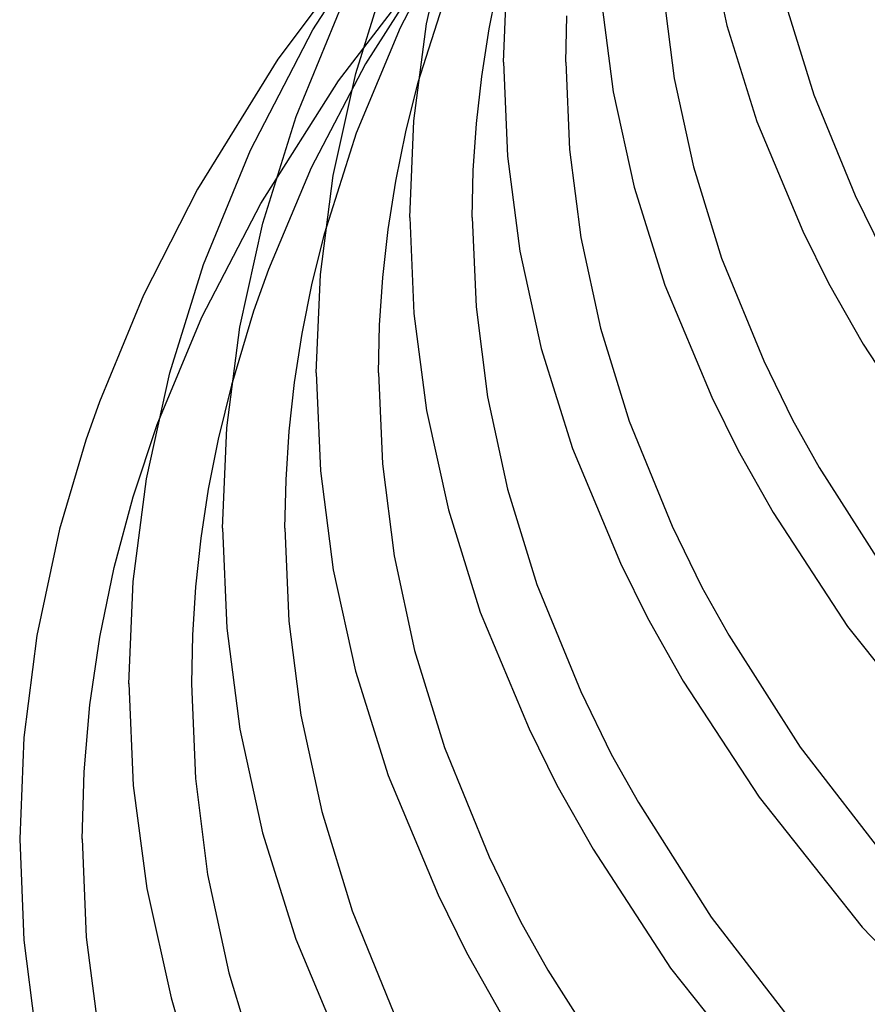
# Model space of a CAD drawing. Header units: millimetres. Extents: x -305 to 305, y -173 to 291.
# Tile 9 of 95: x -305 to -251, y -9 to 54. Entities that reach past the tile are written whole.
import ezdxf

# ---------------------------------------------------------------- set-up
doc = ezdxf.new("R2010")
doc.units = ezdxf.units.MM
doc.layers.add('HIDDEN', color=7, linetype='Continuous')
doc.layers.add('THICK', color=7, linetype='Continuous')

msp = doc.modelspace()

# ---------------------------------------------------------------- linework, layer by layer
at = {"layer": 'HIDDEN'}
for p, q in [((-280.608, 53.736), (-276.877, 60.883)), ((-284.569, 50.316), (-278.028, 58.862)), ((-277.837, 59.298), (-282.838, 51.404)), ((-279.473, 50.241), (-277.45, 56.568)), ((-283.413, 46.982), (-280.608, 53.736)), ((-282.838, 51.404), (-286.315, 44.749)), ((-289.544, 42.458), (-284.569, 50.316)), ((-285.449, 40.576), (-283.413, 46.982)), ((-286.315, 44.749), (-289.053, 38.233)), ((-293.321, 35.181), (-289.544, 42.458)), ((-289.053, 38.233), (-290.021, 35.553)), ((-290.021, 35.553), (-291.436, 30.813)), ((-296.183, 28.283), (-293.321, 35.181))]:
    msp.add_line(p, q, dxfattribs=at)
at = {"layer": 'THICK'}
for p, q in [((-286.206, 53.581), (-280.913, 61.879)), ((-281.883, 60.477), (-288.466, 51.709)), ((-278.921, 53.976), (-277.511, 60.388)), ((-260.991, 59.835), (-259.679, 53.856)), ((-283.468, 50.791), (-281.369, 57.496)), ((-274, 51.519), (-273.737, 57.59)), ((-274.918, 53.643), (-274.283, 56.769)), ((-267.745, 55.578), (-266.969, 49.619)), ((-263.767, 56.007), (-263.058, 50.477)), ((-287.29, 48.024), (-284.332, 55.213)), ((-255.878, 55.128), (-254.12, 49.418)), ((-270, 51.519), (-269.934, 54.479)), ((-279.733, 47.75), (-278.921, 53.976)), ((-275.395, 50.603), (-274.918, 53.643)), ((-259.679, 53.856), (-257.758, 47.712)), ((-290.204, 45.873), (-286.206, 53.581)), ((-288.466, 51.709), (-293.612, 43.382)), ((-274, 51.519), (-273.74, 45.492)), ((-270, 51.519), (-269.762, 45.925)), ((-284.902, 44.256), (-283.468, 50.791)), ((-275.732, 47.578), (-275.395, 50.603)), ((-280.266, 47.055), (-279.473, 50.241)), ((-263.058, 50.477), (-261.832, 44.797)), ((-266.969, 49.619), (-265.629, 43.507)), ((-254.12, 49.418), (-251.458, 42.961)), ((-289.424, 41.194), (-287.29, 48.024)), ((-280, 41.56), (-279.733, 47.75)), ((-275.933, 44.569), (-275.732, 47.578)), ((-257.758, 47.712), (-254.805, 40.684)), ((-280.907, 43.878), (-280.266, 47.055)), ((-293.211, 38.551), (-290.204, 45.873)), ((-273.74, 45.492), (-272.948, 39.404)), ((-269.762, 45.925), (-269.038, 40.272)), ((-285.728, 37.91), (-284.902, 44.256)), ((-276, 41.56), (-275.933, 44.569)), ((-261.832, 44.797), (-260.036, 38.958)), ((-281.389, 40.79), (-280.907, 43.878)), ((-293.612, 43.382), (-297.076, 36.592)), ((-265.629, 43.507), (-263.665, 37.227)), ((-251.458, 42.961), (-249.676, 39.307)), ((-290.883, 34.536), (-289.424, 41.194)), ((-280, 41.56), (-279.734, 35.406)), ((-276, 41.56), (-275.757, 35.844)), ((-286.249, 37.34), (-285.449, 40.576)), ((-281.73, 37.716), (-281.389, 40.79)), ((-254.805, 40.684), (-253.163, 37.343)), ((-269.038, 40.272), (-267.786, 34.467)), ((-272.948, 39.404), (-271.578, 33.161)), ((-295.381, 31.596), (-293.211, 38.551)), ((-260.036, 38.958), (-257.321, 32.365)), ((-286, 31.6), (-285.728, 37.91)), ((-286.896, 34.114), (-286.249, 37.34)), ((-281.933, 34.659), (-281.73, 37.716)), ((-253.163, 37.343), (-250.949, 33.44)), ((-263.665, 37.227), (-260.648, 30.045)), ((-297.076, 36.592), (-299.896, 29.75)), ((-279.734, 35.406), (-278.926, 29.19)), ((-275.757, 35.844), (-275.018, 30.068)), ((-291.723, 28.07), (-290.883, 34.536)), ((-287.382, 30.978), (-286.896, 34.114)), ((-282, 31.6), (-281.933, 34.659)), ((-267.786, 34.467), (-265.953, 28.5)), ((-271.578, 33.161), (-269.573, 26.745)), ((-250.949, 33.44), (-246.303, 26.315)), ((-257.321, 32.365), (-255.482, 28.591)), ((-296.864, 24.815), (-295.381, 31.596)), ((-286, 31.6), (-285.729, 25.32)), ((-282, 31.6), (-281.752, 25.763)), ((-287.727, 27.855), (-287.382, 30.978)), ((-291.436, 30.813), (-292.29, 27.359)), ((-299.896, 29.75), (-300.77, 27.285)), ((-275.018, 30.068), (-273.74, 24.138)), ((-260.648, 30.045), (-258.965, 26.62)), ((-278.926, 29.19), (-277.529, 22.816)), ((-265.953, 28.5), (-263.185, 21.769)), ((-255.482, 28.591), (-253.766, 25.534)), ((-297.725, 23.653), (-296.183, 28.283)), ((-292, 21.641), (-291.723, 28.07)), ((-287.932, 24.748), (-287.727, 27.855)), ((-300.77, 27.285), (-302.448, 21.579)), ((-292.29, 27.359), (-292.921, 24.145)), ((-269.573, 26.745), (-266.494, 19.411)), ((-258.965, 26.62), (-256.709, 22.642)), ((-285.729, 25.32), (-284.905, 18.978)), ((-281.752, 25.763), (-280.999, 19.865)), ((-253.766, 25.534), (-249.293, 18.508)), ((-297.719, 18.23), (-296.864, 24.815)), ((-288, 21.641), (-287.932, 24.748)), ((-292.921, 24.145), (-293.396, 21.013)), ((-273.74, 24.138), (-271.869, 18.042)), ((-298.941, 19.133), (-297.725, 23.653)), ((-277.529, 22.816), (-275.483, 16.266)), ((-256.709, 22.642), (-251.959, 15.355)), ((-302.448, 21.579), (-303.906, 14.759)), ((-292, 21.641), (-291.724, 15.235)), ((-288, 21.641), (-287.747, 15.682)), ((-263.185, 21.769), (-261.288, 17.875)), ((-293.396, 21.013), (-293.733, 17.891)), ((-280.999, 19.865), (-279.694, 13.808)), ((-299.863, 14.669), (-298.941, 19.133)), ((-284.905, 18.978), (-283.479, 12.473)), ((-266.494, 19.411), (-264.768, 15.898)), ((-298, 11.681), (-297.719, 18.23)), ((-293.733, 17.891), (-293.933, 14.792)), ((-271.869, 18.042), (-269.049, 11.174)), ((-261.288, 17.875), (-259.56, 14.794)), ((-275.483, 16.266), (-272.342, 8.781)), ((-264.768, 15.898), (-262.474, 11.851)), ((-291.724, 15.235), (-290.883, 8.766)), ((-287.747, 15.682), (-286.979, 9.661)), ((-251.959, 15.355), (-245.493, 7.201)), ((-303.906, 14.759), (-304.729, 8.223)), ((-300.498, 10.333), (-299.863, 14.669)), ((-293.933, 14.792), (-294, 11.691)), ((-259.56, 14.794), (-254.989, 7.606)), ((-279.694, 13.808), (-277.786, 7.584)), ((-283.479, 12.473), (-281.393, 5.79)), ((-298, 11.691), (-297.719, 5.152)), ((-294, 11.681), (-293.742, 5.601)), ((-262.474, 11.851), (-257.62, 4.401)), ((-269.049, 11.174), (-267.094, 7.159)), ((-300.875, 6.023), (-300.498, 10.333)), ((-286.979, 9.661), (-285.649, 3.48)), ((-304.729, 8.223), (-305, 1.732)), ((-290.883, 8.766), (-289.431, 2.131)), ((-272.342, 8.781), (-270.571, 5.176)), ((-277.786, 7.584), (-274.914, 0.581)), ((-254.989, 7.606), (-249.085, -0.028)), ((-267.094, 7.159), (-265.354, 4.056)), ((-301, 1.722), (-300.875, 6.023)), ((-281.393, 5.79), (-278.191, -1.845)), ((-297.719, 5.152), (-296.863, -1.438)), ((-293.742, 5.601), (-292.959, -0.542)), ((-270.571, 5.176), (-268.242, 1.067)), ((-265.354, 4.056), (-260.687, -3.295)), ((-257.62, 4.401), (-251.022, -3.924)), ((-285.649, 3.48), (-283.704, -2.872)), ((-289.431, 2.131), (-287.304, -4.685)), ((-305, 1.722), (-304.73, -4.752)), ((-301, 1.732), (-300.73, -4.573)), ((-268.242, 1.067), (-263.286, -6.546)), ((-274.914, 0.581), (-272.901, -3.556)), ((-292.959, -0.542), (-291.603, -6.849)), ((-296.863, -1.438), (-295.304, -8.448)), ((-278.191, -1.845), (-276.374, -5.544)), ((-283.704, -2.872), (-280.779, -10.012)), ((-272.901, -3.556), (-271.15, -6.682)), ((-260.687, -3.295), (-254.678, -11.075)), ((-251.022, -3.924), (-241.942, -13.384)), ((-304.73, -4.752), (-303.908, -11.284)), ((-300.73, -4.573), (-299.91, -10.933)), ((-287.304, -4.685), (-284.042, -12.468)), ((-276.374, -5.544), (-274.013, -9.713)), ((-291.603, -6.849), (-289.621, -13.328)), ((-271.15, -6.682), (-266.386, -14.194)), ((-263.286, -6.546), (-256.558, -15.04)), ((-295.304, -8.448), (-293.8, -13.482))]:
    msp.add_line(p, q, dxfattribs=at)

doc.saveas('drawing.dxf')
